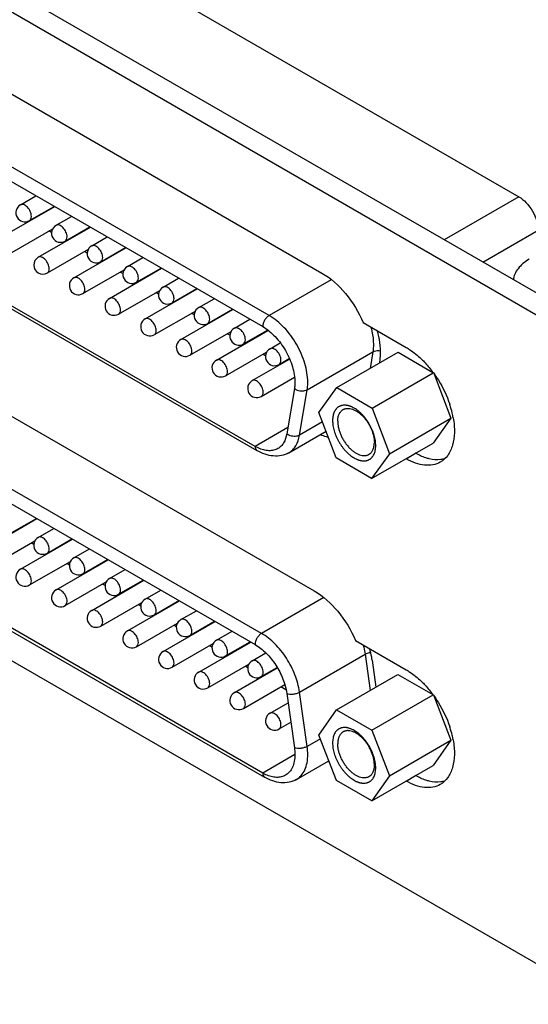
# Model space of a CAD drawing. Header units: inches. Extents: x 0 to 34, y 0 to 22.
# Tile 37 of 53: x 26.3 to 27.4, y 12.8 to 14.9. Entities that reach past the tile are written whole.
import ezdxf

# ---------------------------------------------------------------- set-up
doc = ezdxf.new("R2010")
doc.units = ezdxf.units.IN
doc.header["$LTSCALE"] = 1.87
doc.header["$MEASUREMENT"] = 0
doc.layers.get('0').update_dxf_attribs({"linetype": 'CONTINUOUS'})
doc.layers.add('02___PRT_ALL_AXES', color=7, linetype='CONTINUOUS')

msp = doc.modelspace()

# ---------------------------------------------------------------- linework, layer by layer
at = {"color": 3, "linetype": 'CONTINUOUS'}
msp.add_line((27.6168, 14.2442), (25.5063, 15.4628), dxfattribs=at)
at = {"color": 7, "linetype": 'CONTINUOUS'}
for p, q in [((27.5751, 14.2201), (25.4646, 15.4387)), ((25.9028, 15.4203), (27.3838, 14.5652)), ((26.844, 14.308), (25.4404, 15.1184)), ((25.4265, 15.0943), (26.8301, 14.2839)), ((26.8136, 14.0247), (25.443, 14.8161)), ((25.447, 14.8071), (26.8177, 14.0157)), ((26.3061, 14.5477), (26.3397, 14.5671)), ((27.3838, 14.5652), (27.2224, 14.4719)), ((26.2675, 14.4787), (26.3802, 14.5437)), ((26.3258, 14.5136), (26.379, 14.5443)), ((26.3832, 14.5032), (26.4168, 14.5225)), ((26.2872, 14.4446), (26.376, 14.4958)), ((26.3284, 14.5138), (26.3273, 14.5145)), ((26.3446, 14.4341), (26.4573, 14.4992)), ((26.4029, 14.4691), (26.4561, 14.4998)), ((26.3736, 14.4877), (26.3678, 14.4911)), ((26.4603, 14.4586), (26.4939, 14.478)), ((27.3059, 14.4237), (27.4256, 14.4928)), ((26.4055, 14.4693), (26.4044, 14.4699)), ((26.4217, 14.3896), (26.5344, 14.4546)), ((26.48, 14.4245), (26.5333, 14.4553)), ((26.3643, 14.4), (26.4531, 14.4513)), ((26.4507, 14.4432), (26.4449, 14.4465)), ((26.5374, 14.4141), (26.571, 14.4335)), ((26.8275, 13.6197), (25.4569, 14.4111)), ((26.4826, 14.4248), (26.4815, 14.4254)), ((26.5571, 14.38), (26.6104, 14.4108)), ((26.4414, 14.3555), (26.5302, 14.4068)), ((26.4989, 14.3451), (26.6115, 14.4101)), ((26.5278, 14.3987), (26.522, 14.402)), ((25.443, 14.387), (26.8136, 13.5956)), ((26.5597, 14.3802), (26.5586, 14.3809)), ((26.6145, 14.3696), (26.6481, 14.389)), ((26.9782, 14.3855), (26.844, 14.308)), ((26.5185, 14.311), (26.6073, 14.3622)), ((26.576, 14.3006), (26.6886, 14.3656)), ((26.6049, 14.3541), (26.5991, 14.3575)), ((26.6342, 14.3355), (26.6875, 14.3662)), ((26.6368, 14.3357), (26.6357, 14.3364)), ((26.6916, 14.3251), (26.7252, 14.3444)), ((26.5957, 14.2665), (26.6844, 14.3177)), ((26.6531, 14.256), (26.7657, 14.3211)), ((26.682, 14.3096), (26.6762, 14.313)), ((26.7113, 14.291), (26.7646, 14.3217)), ((26.714, 14.2912), (26.7128, 14.2918)), ((26.7688, 14.2805), (26.8023, 14.2999)), ((27.0472, 14.2926), (27.1402, 14.2389)), ((26.6728, 14.2219), (26.7615, 14.2732)), ((26.7302, 14.2115), (26.8415, 14.2758)), ((26.7591, 14.2651), (26.7533, 14.2685)), ((26.7884, 14.2464), (26.8405, 14.2765)), ((26.7911, 14.2467), (26.7899, 14.2473)), ((26.8459, 14.236), (26.8678, 14.2487)), ((26.7499, 14.1774), (26.8386, 14.2287)), ((26.8363, 14.2206), (26.8304, 14.2239)), ((26.9263, 14.1473), (27.0682, 14.2293)), ((26.9902, 14.1519), (27.1231, 14.2286)), ((27.0682, 14.2293), (27.0622, 14.1935)), ((27.1231, 14.2286), (27.1983, 14.1845)), ((26.8073, 14.167), (26.8881, 14.2136)), ((26.8656, 14.2019), (26.8876, 14.2147)), ((26.8682, 14.2021), (26.8671, 14.2028)), ((27.0665, 14.1071), (27.1989, 14.1836)), ((27.2005, 14.1811), (27.2371, 14.0855)), ((26.827, 14.1329), (26.8987, 14.1743)), ((26.8986, 14.15), (26.8821, 14.0515)), ((26.9098, 14.0489), (26.9263, 14.1473)), ((26.9515, 14.0982), (26.9902, 14.1519)), ((26.9902, 14.1519), (27.0665, 14.1071)), ((26.8301, 13.3174), (25.4265, 14.1278)), ((25.4305, 14.1188), (26.8342, 13.3084)), ((26.9892, 13.9998), (26.9515, 14.0982)), ((27.0665, 14.1071), (27.1042, 14.0087)), ((26.9594, 14.0775), (26.9098, 14.0489)), ((27.1042, 14.0087), (27.2371, 14.0855)), ((27.2371, 14.0855), (27.1984, 14.0318)), ((26.8845, 14.0656), (26.8136, 14.0247)), ((26.8866, 14.0108), (26.9671, 14.0573)), ((25.4646, 14.0352), (27.5751, 12.8167)), ((27.0655, 13.955), (27.1984, 14.0318)), ((26.8204, 14.0212), (26.8136, 14.0247)), ((27.1042, 14.0087), (27.0655, 13.955)), ((27.1402, 13.9978), (27.1608, 14.0097)), ((27.0655, 13.955), (26.9892, 13.9998)), ((26.229, 13.8031), (26.3416, 13.8682)), ((26.2872, 13.8381), (26.3405, 13.8688)), ((26.3446, 13.8276), (26.3782, 13.847)), ((26.2486, 13.769), (26.3373, 13.8202)), ((26.3061, 13.7586), (26.4187, 13.8236)), ((26.335, 13.8122), (26.3292, 13.8155)), ((26.3643, 13.7935), (26.4176, 13.8243)), ((26.367, 13.7937), (26.3658, 13.7944)), ((26.4217, 13.7831), (26.4553, 13.8025)), ((26.3258, 13.7245), (26.4145, 13.7757)), ((26.3832, 13.7141), (26.4958, 13.7791)), ((26.4121, 13.7677), (26.4063, 13.771)), ((26.4414, 13.749), (26.4947, 13.7798)), ((26.4441, 13.7492), (26.4429, 13.7499)), ((26.4989, 13.7386), (26.5324, 13.758)), ((26.4029, 13.68), (26.4916, 13.7312)), ((26.4603, 13.6695), (26.5729, 13.7346)), ((26.5185, 13.7045), (26.5718, 13.7352)), ((26.4892, 13.7231), (26.4834, 13.7265)), ((26.576, 13.6941), (26.6096, 13.7134)), ((26.48, 13.6355), (26.5687, 13.6867)), ((26.5212, 13.7047), (26.52, 13.7054)), ((26.5374, 13.625), (26.6501, 13.6901)), ((26.5957, 13.66), (26.6489, 13.6907)), ((26.9622, 13.6975), (26.8275, 13.6197)), ((26.5664, 13.6786), (26.5605, 13.682)), ((26.6531, 13.6495), (26.6867, 13.6689)), ((26.5983, 13.6602), (26.5972, 13.6608)), ((26.6145, 13.5805), (26.7272, 13.6455)), ((26.6728, 13.6154), (26.726, 13.6462)), ((26.5571, 13.5909), (26.6459, 13.6422)), ((26.6435, 13.6341), (26.6377, 13.6374)), ((26.7302, 13.605), (26.7638, 13.6244)), ((26.6754, 13.6157), (26.6743, 13.6163)), ((26.6916, 13.536), (26.8043, 13.601)), ((26.7499, 13.5709), (26.8031, 13.6017)), ((27.0307, 13.6043), (27.1402, 13.5411)), ((26.6342, 13.5464), (26.723, 13.5977)), ((26.7206, 13.5896), (26.7148, 13.5929)), ((26.7525, 13.5711), (26.7514, 13.5718)), ((26.8073, 13.5605), (26.8365, 13.5773)), ((26.9098, 13.4926), (27.0518, 13.5745)), ((27.0518, 13.5745), (27.0627, 13.4962)), ((26.7113, 13.5019), (26.8, 13.5531)), ((26.7688, 13.4915), (26.8616, 13.5451)), ((26.7977, 13.545), (26.7919, 13.5484)), ((26.827, 13.5264), (26.8611, 13.5461)), ((26.8296, 13.5266), (26.8285, 13.5273)), ((26.9896, 13.454), (27.1226, 13.5308)), ((27.1226, 13.5308), (27.198, 13.4873)), ((26.7884, 13.4574), (26.8778, 13.5089)), ((26.8804, 13.4973), (26.869, 13.5039)), ((26.8821, 13.4896), (26.8986, 13.3721)), ((26.9263, 13.375), (26.9098, 13.4926)), ((27.066, 13.41), (27.1985, 13.4865)), ((27.1998, 13.4844), (27.2371, 13.3884)), ((26.8459, 13.4469), (26.885, 13.4695)), ((26.9515, 13.3997), (26.9896, 13.454)), ((26.9896, 13.454), (27.066, 13.41)), ((26.8656, 13.4128), (26.8909, 13.4275)), ((27.066, 13.41), (27.1042, 13.3116)), ((26.9547, 13.3914), (26.9263, 13.375)), ((26.9897, 13.3013), (26.9515, 13.3997)), ((27.1042, 13.3116), (27.2371, 13.3884)), ((27.2371, 13.3884), (27.199, 13.334)), ((26.8997, 13.3576), (26.8301, 13.3174)), ((26.9031, 13.3035), (26.9731, 13.3439)), ((27.066, 13.2573), (27.199, 13.334)), ((26.8369, 13.3138), (26.8301, 13.3174)), ((27.1042, 13.3116), (27.066, 13.2573)), ((27.1402, 13.3), (27.1608, 13.3119)), ((27.066, 13.2573), (26.9897, 13.3013))]:
    msp.add_line(p, q, dxfattribs=at)
for centre, radius, start, end in [((26.3159, 14.5306), 0.0197, 120.0016, 300.0006), ((26.393, 14.4861), 0.0197, 120.0016, 300.0006), ((26.4701, 14.4416), 0.0197, 120.0016, 300.0006), ((26.3545, 14.4171), 0.0197, 120.0016, 180), ((26.3545, 14.4171), 0.0197, 180.001, 300.0006), ((26.5473, 14.3971), 0.0197, 120.0016, 300.0006), ((26.4316, 14.3726), 0.0197, 120.0016, 300.0006), ((26.6244, 14.3525), 0.0197, 120.0016, 300.0006), ((26.5087, 14.328), 0.0197, 120.0016, 300.0006), ((26.7015, 14.308), 0.0197, 120.0016, 300.0006), ((26.5858, 14.2835), 0.0197, 120.0016, 300.0006), ((26.7786, 14.2635), 0.0197, 120.0016, 300.0006), ((26.6629, 14.239), 0.0197, 120.0016, 300.0006), ((26.8557, 14.219), 0.0197, 120.0016, 300.0006), ((26.74, 14.1945), 0.0197, 120.0016, 300.0006), ((27.0016, 14.0393), 0.2448, 36.1752, 37.1526), ((26.8172, 14.1499), 0.0197, 120.0016, 300.0006), ((27.0208, 14.0446), 0.2252, 17.8478, 18.4536), ((27.0311, 14.0477), 0.2145, 13.36, 17.8807), ((27.0494, 14.0521), 0.1956, 10.0033, 13.3492), ((26.3545, 13.8106), 0.0197, 120.0016, 300.0006), ((26.4316, 13.7661), 0.0197, 120.0016, 300.0006), ((26.3159, 13.7416), 0.0197, 120.0016, 300.0006), ((26.5087, 13.7215), 0.0197, 120.0016, 300.0006), ((26.393, 13.697), 0.0197, 120.0016, 300.0006), ((26.5858, 13.677), 0.0197, 120.0016, 300.0006), ((26.4701, 13.6525), 0.0197, 120.0016, 300.0006), ((26.6629, 13.6325), 0.0197, 120.0016, 300.0006), ((26.5473, 13.608), 0.0197, 120.0016, 300.0006), ((26.74, 13.588), 0.0197, 120.0016, 300.0006), ((26.6244, 13.5635), 0.0197, 120.0016, 300.0006), ((26.8172, 13.5434), 0.0197, 120.0016, 300.0006), ((26.7015, 13.5189), 0.0197, 120.0016, 300.0006), ((26.7786, 13.4744), 0.0197, 120.0016, 300.0006), ((27.0019, 13.3417), 0.2444, 36.3684, 37.153), ((26.8557, 13.4299), 0.0197, 120.0016, 300.0006), ((27.0208, 13.3468), 0.2252, 17.8478, 18.4536), ((27.0311, 13.3499), 0.2145, 13.36, 17.8807), ((27.0489, 13.3542), 0.1961, 10.2073, 13.3462), ((27.0165, 13.447), 0.1138, 246.9779, 247.9495)]:
    msp.add_arc(centre, radius, start, end, dxfattribs=at)
for points, knots in [([(27.3838, 14.5652), (27.3897, 14.5617), (27.401, 14.5523), (27.4141, 14.5344), (27.423, 14.5141), (27.4256, 14.4997), (27.4256, 14.4928)], [0, 0, 0, 0, 0.237244, 0.500006, 0.762764, 1, 1, 1, 1]), ([(26.3298, 14.5226), (26.3298, 14.5261), (26.3279, 14.5334), (26.3229, 14.5411), (26.3176, 14.5459), (26.3135, 14.5481), (26.3095, 14.5489), (26.3071, 14.5482), (26.3061, 14.5477)], [0, 0, 0, 0, 0.269884, 0.561311, 0.695453, 0.813138, 0.912854, 1, 1, 1, 1]), ([(26.3258, 14.5136), (26.3271, 14.5144), (26.3294, 14.5172), (26.3298, 14.5207), (26.3298, 14.5226)], [0, 0, 0, 0, 0.449173, 1, 1, 1, 1]), ([(26.407, 14.4781), (26.407, 14.4816), (26.405, 14.4889), (26.4, 14.4966), (26.3947, 14.5013), (26.3906, 14.5036), (26.3866, 14.5044), (26.3842, 14.5037), (26.3832, 14.5032)], [0, 0, 0, 0, 0.269884, 0.561311, 0.695453, 0.813138, 0.912854, 1, 1, 1, 1]), ([(26.4029, 14.4691), (26.4042, 14.4698), (26.4065, 14.4727), (26.407, 14.4762), (26.407, 14.4781)], [0, 0, 0, 0, 0.449173, 1, 1, 1, 1]), ([(26.4841, 14.4335), (26.4841, 14.4371), (26.4821, 14.4444), (26.4771, 14.4521), (26.4718, 14.4568), (26.4677, 14.459), (26.4638, 14.4598), (26.4613, 14.4592), (26.4603, 14.4586)], [0, 0, 0, 0, 0.269884, 0.561311, 0.695453, 0.813138, 0.912854, 1, 1, 1, 1]), ([(26.3684, 14.409), (26.3684, 14.4126), (26.3665, 14.4199), (26.3615, 14.4276), (26.3561, 14.4323), (26.3521, 14.4345), (26.3481, 14.4353), (26.3456, 14.4347), (26.3446, 14.4341)], [0, 0, 0, 0, 0.269884, 0.561311, 0.695453, 0.813138, 0.912854, 1, 1, 1, 1]), ([(26.48, 14.4245), (26.4813, 14.4253), (26.4836, 14.4282), (26.4841, 14.4317), (26.4841, 14.4335)], [0, 0, 0, 0, 0.449173, 1, 1, 1, 1]), ([(26.5612, 14.389), (26.5612, 14.3925), (26.5592, 14.3998), (26.5542, 14.4076), (26.5489, 14.4123), (26.5448, 14.4145), (26.5409, 14.4153), (26.5384, 14.4147), (26.5374, 14.4141)], [0, 0, 0, 0, 0.269884, 0.561311, 0.695453, 0.813138, 0.912854, 1, 1, 1, 1]), ([(26.3643, 14.4), (26.3656, 14.4008), (26.3679, 14.4037), (26.3684, 14.4072), (26.3684, 14.409)], [0, 0, 0, 0, 0.449173, 1, 1, 1, 1]), ([(26.4455, 14.3645), (26.4455, 14.368), (26.4436, 14.3753), (26.4386, 14.3831), (26.4332, 14.3878), (26.4292, 14.39), (26.4252, 14.3908), (26.4227, 14.3902), (26.4217, 14.3896)], [0, 0, 0, 0, 0.269884, 0.561311, 0.695453, 0.813138, 0.912854, 1, 1, 1, 1]), ([(26.9582, 14.3999), (26.9776, 14.3887), (27.013, 14.3561), (27.0376, 14.3153), (27.0472, 14.2926)], [0, 0, 0, 0, 0.476246, 1, 1, 1, 1]), ([(26.5571, 14.38), (26.5584, 14.3808), (26.5607, 14.3837), (26.5612, 14.3871), (26.5612, 14.389)], [0, 0, 0, 0, 0.449173, 1, 1, 1, 1]), ([(26.6383, 14.3445), (26.6383, 14.348), (26.6364, 14.3553), (26.6314, 14.363), (26.626, 14.3678), (26.622, 14.37), (26.618, 14.3708), (26.6155, 14.3702), (26.6145, 14.3696)], [0, 0, 0, 0, 0.269884, 0.561311, 0.695453, 0.813138, 0.912854, 1, 1, 1, 1]), ([(26.4414, 14.3555), (26.4428, 14.3563), (26.4451, 14.3591), (26.4455, 14.3626), (26.4455, 14.3645)], [0, 0, 0, 0, 0.449173, 1, 1, 1, 1]), ([(26.5226, 14.32), (26.5226, 14.3235), (26.5207, 14.3308), (26.5157, 14.3385), (26.5104, 14.3433), (26.5063, 14.3455), (26.5023, 14.3463), (26.4998, 14.3456), (26.4989, 14.3451)], [0, 0, 0, 0, 0.269884, 0.561311, 0.695453, 0.813138, 0.912854, 1, 1, 1, 1]), ([(26.6342, 14.3355), (26.6355, 14.3363), (26.6378, 14.3391), (26.6383, 14.3426), (26.6383, 14.3445)], [0, 0, 0, 0, 0.449173, 1, 1, 1, 1]), ([(26.7154, 14.3), (26.7154, 14.3035), (26.7135, 14.3108), (26.7085, 14.3185), (26.7031, 14.3232), (26.6991, 14.3255), (26.6951, 14.3263), (26.6926, 14.3256), (26.6916, 14.3251)], [0, 0, 0, 0, 0.269884, 0.561311, 0.695453, 0.813138, 0.912854, 1, 1, 1, 1]), ([(26.5185, 14.311), (26.5199, 14.3118), (26.5222, 14.3146), (26.5226, 14.3181), (26.5226, 14.32)], [0, 0, 0, 0, 0.449173, 1, 1, 1, 1]), ([(26.844, 14.308), (26.842, 14.3069), (26.8383, 14.3037), (26.8339, 14.2977), (26.831, 14.291), (26.8301, 14.2862), (26.8301, 14.2839)], [0, 0, 0, 0, 0.237251, 0.500006, 0.762758, 1, 1, 1, 1]), ([(26.9275, 14.1633), (26.9275, 14.177), (26.9224, 14.2059), (26.9045, 14.2465), (26.8783, 14.2823), (26.8559, 14.3012), (26.844, 14.308)], [0, 0, 0, 0, 0.23722, 0.499994, 0.762771, 1, 1, 1, 1]), ([(26.5997, 14.2755), (26.5997, 14.279), (26.5978, 14.2863), (26.5928, 14.294), (26.5875, 14.2987), (26.5834, 14.301), (26.5794, 14.3018), (26.577, 14.3011), (26.576, 14.3006)], [0, 0, 0, 0, 0.269884, 0.561311, 0.695453, 0.813138, 0.912854, 1, 1, 1, 1]), ([(26.7113, 14.291), (26.7127, 14.2917), (26.7149, 14.2946), (26.7154, 14.2981), (26.7154, 14.3)], [0, 0, 0, 0, 0.449173, 1, 1, 1, 1]), ([(26.8301, 14.2839), (26.84, 14.2782), (26.8587, 14.2625), (26.8805, 14.2326), (26.8954, 14.1988), (26.8997, 14.1748), (26.8997, 14.1633)], [0, 0, 0, 0, 0.237229, 0.500006, 0.76278, 1, 1, 1, 1]), ([(27.064, 14.2831), (27.0649, 14.2799), (27.0679, 14.2675), (27.0695, 14.2547), (27.0695, 14.2453)], [0, 0, 0, 0, 0.263354, 1, 1, 1, 1]), ([(26.5957, 14.2665), (26.597, 14.2672), (26.5993, 14.2701), (26.5997, 14.2736), (26.5997, 14.2755)], [0, 0, 0, 0, 0.449173, 1, 1, 1, 1]), ([(26.7925, 14.2555), (26.7925, 14.259), (26.7906, 14.2663), (26.7856, 14.274), (26.7802, 14.2787), (26.7762, 14.2809), (26.7722, 14.2817), (26.7697, 14.2811), (26.7688, 14.2805)], [0, 0, 0, 0, 0.269884, 0.561311, 0.695453, 0.813138, 0.912854, 1, 1, 1, 1]), ([(27.0832, 14.2078), (27.084, 14.2128), (27.0861, 14.2353), (27.0826, 14.2581), (27.078, 14.275)], [0, 0, 0, 0, 0.227473, 1, 1, 1, 1]), ([(26.6768, 14.2309), (26.6768, 14.2345), (26.6749, 14.2418), (26.6699, 14.2495), (26.6646, 14.2542), (26.6605, 14.2564), (26.6565, 14.2572), (26.6541, 14.2566), (26.6531, 14.256)], [0, 0, 0, 0, 0.269884, 0.561311, 0.695453, 0.813138, 0.912854, 1, 1, 1, 1]), ([(26.7884, 14.2464), (26.7898, 14.2472), (26.7921, 14.2501), (26.7925, 14.2536), (26.7925, 14.2555)], [0, 0, 0, 0, 0.449173, 1, 1, 1, 1]), ([(27.0695, 14.2453), (27.0695, 14.2439), (27.0694, 14.2386), (27.0689, 14.2332), (27.0682, 14.2293)], [0, 0, 0, 0, 0.258889, 1, 1, 1, 1]), ([(26.6728, 14.2219), (26.6741, 14.2227), (26.6764, 14.2256), (26.6768, 14.2291), (26.6768, 14.2309)], [0, 0, 0, 0, 0.449173, 1, 1, 1, 1]), ([(26.8696, 14.2109), (26.8696, 14.2144), (26.8677, 14.2217), (26.8627, 14.2295), (26.8574, 14.2342), (26.8533, 14.2364), (26.8493, 14.2372), (26.8469, 14.2366), (26.8459, 14.236)], [0, 0, 0, 0, 0.269884, 0.561311, 0.695453, 0.813138, 0.912854, 1, 1, 1, 1]), ([(27.0682, 14.2293), (27.0693, 14.2299), (27.0744, 14.2321), (27.0801, 14.2323), (27.0842, 14.2316)], [0, 0, 0, 0, 0.229481, 1, 1, 1, 1]), ([(27.1402, 14.2389), (27.143, 14.2373), (27.1546, 14.23), (27.1652, 14.2213), (27.1727, 14.2141)], [0, 0, 0, 0, 0.237258, 1, 1, 1, 1]), ([(26.754, 14.1864), (26.754, 14.1899), (26.752, 14.1972), (26.747, 14.205), (26.7417, 14.2097), (26.7376, 14.2119), (26.7337, 14.2127), (26.7312, 14.2121), (26.7302, 14.2115)], [0, 0, 0, 0, 0.269884, 0.561311, 0.695453, 0.813138, 0.912854, 1, 1, 1, 1]), ([(26.8656, 14.2019), (26.8669, 14.2027), (26.8692, 14.2056), (26.8696, 14.209), (26.8696, 14.2109)], [0, 0, 0, 0, 0.449173, 1, 1, 1, 1]), ([(27.1727, 14.2141), (27.1749, 14.2121), (27.1834, 14.2036), (27.1912, 14.1944), (27.1967, 14.1872)], [0, 0, 0, 0, 0.24446, 1, 1, 1, 1]), ([(26.7499, 14.1774), (26.7512, 14.1782), (26.7535, 14.1811), (26.754, 14.1845), (26.754, 14.1864)], [0, 0, 0, 0, 0.449173, 1, 1, 1, 1]), ([(27.1992, 14.1838), (27.203, 14.1786), (27.2172, 14.1574), (27.2284, 14.134), (27.2344, 14.1159)], [0, 0, 0, 0, 0.251463, 1, 1, 1, 1]), ([(26.8311, 14.1419), (26.8311, 14.1454), (26.8291, 14.1527), (26.8241, 14.1604), (26.8188, 14.1652), (26.8147, 14.1674), (26.8108, 14.1682), (26.8083, 14.1675), (26.8073, 14.167)], [0, 0, 0, 0, 0.269884, 0.561311, 0.695453, 0.813138, 0.912854, 1, 1, 1, 1]), ([(26.8997, 14.1633), (26.8997, 14.1622), (26.8996, 14.1577), (26.8992, 14.1533), (26.8986, 14.15)], [0, 0, 0, 0, 0.258889, 1, 1, 1, 1]), ([(26.9263, 14.1473), (26.9265, 14.1486), (26.9272, 14.1539), (26.9275, 14.1593), (26.9275, 14.1633)], [0, 0, 0, 0, 0.241271, 1, 1, 1, 1]), ([(26.827, 14.1329), (26.8283, 14.1337), (26.8306, 14.1365), (26.8311, 14.14), (26.8311, 14.1419)], [0, 0, 0, 0, 0.449173, 1, 1, 1, 1]), ([(26.8986, 14.15), (26.9005, 14.1485), (26.9061, 14.1456), (26.9159, 14.1439), (26.9233, 14.1456), (26.9263, 14.1473)], [0, 0, 0, 0, 0.248262, 0.642001, 1, 1, 1, 1]), ([(27.0745, 14.0261), (27.0745, 14.0279), (27.0744, 14.0316), (27.0737, 14.0372), (27.0726, 14.0429), (27.0711, 14.0488), (27.0692, 14.0547), (27.0669, 14.0606), (27.0642, 14.0664), (27.0611, 14.0721), (27.0578, 14.0776), (27.0541, 14.0829), (27.0502, 14.0879), (27.0461, 14.0926), (27.0418, 14.0969), (27.0374, 14.1008), (27.0329, 14.1042), (27.0283, 14.1072), (27.0244, 14.1092), (27.0214, 14.1106), (27.0191, 14.1115), (27.0169, 14.1122), (27.0147, 14.1128), (27.0125, 14.1132), (27.0096, 14.1136), (27.0062, 14.1138), (27.0029, 14.1135), (27.0003, 14.1129), (26.9985, 14.1123), (26.9967, 14.1116), (26.9951, 14.1108), (26.9935, 14.1098), (26.992, 14.1087), (26.9905, 14.1074), (26.9892, 14.106), (26.988, 14.1045), (26.9864, 14.1023), (26.9847, 14.0992), (26.9832, 14.0952), (26.982, 14.0907), (26.9813, 14.0859), (26.9812, 14.0825), (26.9812, 14.0808)], [0, 0, 0, 0, 0.032419, 0.066325, 0.10155, 0.137935, 0.175286, 0.213381, 0.251988, 0.290864, 0.329758, 0.368423, 0.406613, 0.444093, 0.480642, 0.51606, 0.55017, 0.582832, 0.613942, 0.628899, 0.643454, 0.657607, 0.671365, 0.68474, 0.697748, 0.722734, 0.746568, 0.758158, 0.769583, 0.780895, 0.792144, 0.803384, 0.81467, 0.826055, 0.837589, 0.849319, 0.861289, 0.886081, 0.912223, 0.93988, 0.969145, 1, 1, 1, 1]), ([(26.9923, 14.079), (26.9923, 14.0805), (26.9925, 14.0833), (26.993, 14.0873), (26.994, 14.0911), (26.9953, 14.0945), (26.997, 14.0976), (26.9989, 14.1003), (27.0009, 14.1022), (27.0026, 14.1035), (27.0035, 14.104), (27.0039, 14.1043)], [0, 0, 0, 0, 0.148288, 0.28905, 0.42215, 0.548005, 0.667397, 0.781455, 0.891681, 0.945968, 1, 1, 1, 1]), ([(27.0039, 14.1043), (27.0046, 14.1047), (27.006, 14.1054), (27.0083, 14.1062), (27.0108, 14.1067), (27.0133, 14.107), (27.016, 14.1069), (27.0197, 14.1065), (27.0234, 14.1055), (27.0272, 14.104), (27.0301, 14.1026), (27.033, 14.1009), (27.036, 14.099), (27.0389, 14.0969), (27.0427, 14.0937), (27.0474, 14.0892), (27.0526, 14.0831), (27.0573, 14.0765), (27.0615, 14.0694), (27.0651, 14.062), (27.0679, 14.0545), (27.07, 14.047), (27.071, 14.0408), (27.0715, 14.0361), (27.0715, 14.0337), (27.0715, 14.0326)], [0, 0, 0, 0, 0.021331, 0.042891, 0.064899, 0.08755, 0.111011, 0.135414, 0.18736, 0.215054, 0.243898, 0.273876, 0.304949, 0.337061, 0.370138, 0.438807, 0.51015, 0.583208, 0.656941, 0.73028, 0.802177, 0.871636, 0.937811, 0.969453, 1, 1, 1, 1]), ([(26.9812, 14.0808), (26.9812, 14.079), (26.9813, 14.0753), (26.9819, 14.0697), (26.983, 14.064), (26.9845, 14.0581), (26.9865, 14.0522), (26.9888, 14.0463), (26.9915, 14.0405), (26.9945, 14.0348), (26.9979, 14.0293), (27.0015, 14.024), (27.0055, 14.019), (27.0096, 14.0143), (27.0139, 14.01), (27.0183, 14.0061), (27.0228, 14.0027), (27.0274, 13.9998), (27.0312, 13.9977), (27.0343, 13.9963), (27.0366, 13.9955), (27.0388, 13.9947), (27.041, 13.9941), (27.0432, 13.9937), (27.046, 13.9933), (27.0495, 13.9931), (27.0528, 13.9934), (27.0554, 13.994), (27.0572, 13.9946), (27.0589, 13.9953), (27.0606, 13.9961), (27.0622, 13.9971), (27.0637, 13.9982), (27.0651, 13.9995), (27.0665, 14.0009), (27.0677, 14.0024), (27.0693, 14.0046), (27.0709, 14.0077), (27.0725, 14.0117), (27.0736, 14.0162), (27.0743, 14.0211), (27.0745, 14.0244), (27.0745, 14.0261)], [0, 0, 0, 0, 0.032419, 0.066325, 0.10155, 0.137935, 0.175286, 0.213381, 0.251988, 0.290864, 0.329758, 0.368423, 0.406613, 0.444093, 0.480642, 0.51606, 0.55017, 0.582832, 0.613942, 0.628899, 0.643454, 0.657607, 0.671365, 0.68474, 0.697748, 0.722734, 0.746568, 0.758158, 0.769583, 0.780895, 0.792144, 0.803384, 0.81467, 0.826055, 0.837589, 0.849319, 0.861289, 0.886081, 0.912223, 0.93988, 0.969145, 1, 1, 1, 1]), ([(26.9923, 14.079), (26.9923, 14.0779), (26.9924, 14.0756), (26.9928, 14.0708), (26.9939, 14.0646), (26.9959, 14.0571), (26.9988, 14.0496), (27.0023, 14.0422), (27.0065, 14.0351), (27.0113, 14.0285), (27.0165, 14.0225), (27.0211, 14.0179), (27.025, 14.0148), (27.0279, 14.0126), (27.0308, 14.0107), (27.0337, 14.0091), (27.0366, 14.0077), (27.0404, 14.0062), (27.0442, 14.0051), (27.0479, 14.0047), (27.0505, 14.0047), (27.0531, 14.0049), (27.0555, 14.0054), (27.0578, 14.0062), (27.0592, 14.0069), (27.0599, 14.0073)], [0, 0, 0, 0, 0.030547, 0.062189, 0.128364, 0.197823, 0.26972, 0.343059, 0.416792, 0.48985, 0.561193, 0.629862, 0.662939, 0.695051, 0.726124, 0.756102, 0.784946, 0.81264, 0.864586, 0.888989, 0.91245, 0.935101, 0.957109, 0.978669, 1, 1, 1, 1]), ([(27.2421, 14.0861), (27.2439, 14.0757), (27.2457, 14.0558), (27.2421, 14.0278), (27.2319, 14.0049), (27.2203, 13.9941), (27.214, 13.9905)], [0, 0, 0, 0, 0.300565, 0.564792, 0.793785, 1, 1, 1, 1]), ([(26.8821, 14.0515), (26.881, 14.0448), (26.8779, 14.0351), (26.8701, 14.025), (26.8653, 14.0213), (26.8628, 14.0198)], [0, 0, 0, 0, 0.533617, 0.771845, 1, 1, 1, 1]), ([(26.9098, 14.0489), (26.9078, 14.0477), (26.902, 14.0458), (26.8921, 14.0462), (26.885, 14.0493), (26.8821, 14.0515)], [0, 0, 0, 0, 0.232873, 0.622118, 1, 1, 1, 1]), ([(26.8866, 14.0108), (26.8896, 14.0125), (26.8953, 14.017), (26.9047, 14.0292), (26.9084, 14.0408), (26.9098, 14.0489)], [0, 0, 0, 0, 0.228155, 0.466383, 1, 1, 1, 1]), ([(26.9721, 14.0441), (26.9707, 14.0444), (26.9649, 14.0459), (26.9593, 14.048), (26.9551, 14.0497)], [0, 0, 0, 0, 0.24129, 1, 1, 1, 1]), ([(27.0599, 14.0073), (27.0604, 14.0076), (27.0613, 14.0081), (27.063, 14.0094), (27.0649, 14.0113), (27.0669, 14.014), (27.0685, 14.0171), (27.0698, 14.0205), (27.0708, 14.0243), (27.0714, 14.0284), (27.0715, 14.0312), (27.0715, 14.0326)], [0, 0, 0, 0, 0.054032, 0.108319, 0.218545, 0.332603, 0.451995, 0.57785, 0.71095, 0.851712, 1, 1, 1, 1]), ([(26.8136, 14.0247), (26.8136, 14.0228), (26.8141, 14.0193), (26.8164, 14.0164), (26.8177, 14.0157)], [0, 0, 0, 0, 0.550825, 1, 1, 1, 1]), ([(26.8866, 14.0108), (26.8816, 14.0079), (26.8705, 14.0038), (26.8527, 14.003), (26.8346, 14.0071), (26.8232, 14.0125), (26.8177, 14.0157)], [0, 0, 0, 0, 0.238663, 0.481282, 0.733248, 1, 1, 1, 1]), ([(26.8628, 14.0198), (26.86, 14.0182), (26.8536, 14.0157), (26.843, 14.0148), (26.8317, 14.0166), (26.8242, 14.0194), (26.8204, 14.0212)], [0, 0, 0, 0, 0.223227, 0.458772, 0.715958, 1, 1, 1, 1]), ([(27.1902, 13.9976), (27.1877, 13.9982), (27.1775, 14.0011), (27.1678, 14.0056), (27.1608, 14.0097)], [0, 0, 0, 0, 0.235792, 1, 1, 1, 1]), ([(27.214, 13.9905), (27.2091, 13.9877), (27.198, 13.9836), (27.1794, 13.9831), (27.1596, 13.9879), (27.1467, 13.9941), (27.1402, 13.9978)], [0, 0, 0, 0, 0.217767, 0.450903, 0.710371, 1, 1, 1, 1]), ([(27.2229, 13.9975), (27.2204, 13.9968), (27.2096, 13.9946), (27.1983, 13.9956), (27.1902, 13.9976)], [0, 0, 0, 0, 0.235712, 1, 1, 1, 1]), ([(26.3684, 13.8025), (26.3684, 13.8061), (26.3665, 13.8133), (26.3615, 13.8211), (26.3561, 13.8258), (26.3521, 13.828), (26.3481, 13.8288), (26.3456, 13.8282), (26.3446, 13.8276)], [0, 0, 0, 0, 0.269884, 0.561311, 0.695453, 0.813138, 0.912854, 1, 1, 1, 1]), ([(26.3643, 13.7935), (26.3656, 13.7943), (26.3679, 13.7972), (26.3684, 13.8007), (26.3684, 13.8025)], [0, 0, 0, 0, 0.449173, 1, 1, 1, 1]), ([(26.4455, 13.758), (26.4455, 13.7615), (26.4436, 13.7688), (26.4386, 13.7766), (26.4332, 13.7813), (26.4292, 13.7835), (26.4252, 13.7843), (26.4227, 13.7837), (26.4217, 13.7831)], [0, 0, 0, 0, 0.269884, 0.561311, 0.695453, 0.813138, 0.912854, 1, 1, 1, 1]), ([(26.3298, 13.7335), (26.3298, 13.737), (26.3279, 13.7443), (26.3229, 13.7521), (26.3176, 13.7568), (26.3135, 13.759), (26.3095, 13.7598), (26.3071, 13.7592), (26.3061, 13.7586)], [0, 0, 0, 0, 0.269884, 0.561311, 0.695453, 0.813138, 0.912854, 1, 1, 1, 1]), ([(26.4414, 13.749), (26.4428, 13.7498), (26.4451, 13.7526), (26.4455, 13.7561), (26.4455, 13.758)], [0, 0, 0, 0, 0.449173, 1, 1, 1, 1]), ([(26.3258, 13.7245), (26.3271, 13.7253), (26.3294, 13.7281), (26.3298, 13.7316), (26.3298, 13.7335)], [0, 0, 0, 0, 0.449173, 1, 1, 1, 1]), ([(26.5226, 13.7135), (26.5226, 13.717), (26.5207, 13.7243), (26.5157, 13.732), (26.5104, 13.7368), (26.5063, 13.739), (26.5023, 13.7398), (26.4998, 13.7391), (26.4989, 13.7386)], [0, 0, 0, 0, 0.269884, 0.561311, 0.695453, 0.813138, 0.912854, 1, 1, 1, 1]), ([(26.407, 13.689), (26.407, 13.6925), (26.405, 13.6998), (26.4, 13.7075), (26.3947, 13.7123), (26.3906, 13.7145), (26.3866, 13.7153), (26.3842, 13.7146), (26.3832, 13.7141)], [0, 0, 0, 0, 0.269884, 0.561311, 0.695453, 0.813138, 0.912854, 1, 1, 1, 1]), ([(26.5185, 13.7045), (26.5199, 13.7052), (26.5222, 13.7081), (26.5226, 13.7116), (26.5226, 13.7135)], [0, 0, 0, 0, 0.449173, 1, 1, 1, 1]), ([(26.9417, 13.7117), (26.9611, 13.7005), (26.9965, 13.6678), (27.0211, 13.627), (27.0307, 13.6043)], [0, 0, 0, 0, 0.476244, 1, 1, 1, 1]), ([(26.4029, 13.68), (26.4042, 13.6807), (26.4065, 13.6836), (26.407, 13.6871), (26.407, 13.689)], [0, 0, 0, 0, 0.449173, 1, 1, 1, 1]), ([(26.5997, 13.669), (26.5997, 13.6725), (26.5978, 13.6798), (26.5928, 13.6875), (26.5875, 13.6922), (26.5834, 13.6945), (26.5794, 13.6953), (26.577, 13.6946), (26.576, 13.6941)], [0, 0, 0, 0, 0.269884, 0.561311, 0.695453, 0.813138, 0.912854, 1, 1, 1, 1]), ([(26.4841, 13.6445), (26.4841, 13.648), (26.4821, 13.6553), (26.4771, 13.663), (26.4718, 13.6677), (26.4677, 13.67), (26.4638, 13.6708), (26.4613, 13.6701), (26.4603, 13.6695)], [0, 0, 0, 0, 0.269884, 0.561311, 0.695453, 0.813138, 0.912854, 1, 1, 1, 1]), ([(26.5957, 13.66), (26.597, 13.6607), (26.5993, 13.6636), (26.5997, 13.6671), (26.5997, 13.669)], [0, 0, 0, 0, 0.449173, 1, 1, 1, 1]), ([(26.48, 13.6355), (26.4813, 13.6362), (26.4836, 13.6391), (26.4841, 13.6426), (26.4841, 13.6445)], [0, 0, 0, 0, 0.449173, 1, 1, 1, 1]), ([(26.6768, 13.6244), (26.6768, 13.628), (26.6749, 13.6353), (26.6699, 13.643), (26.6646, 13.6477), (26.6605, 13.6499), (26.6565, 13.6507), (26.6541, 13.6501), (26.6531, 13.6495)], [0, 0, 0, 0, 0.269884, 0.561311, 0.695453, 0.813138, 0.912854, 1, 1, 1, 1]), ([(26.5612, 13.5999), (26.5612, 13.6035), (26.5592, 13.6107), (26.5542, 13.6185), (26.5489, 13.6232), (26.5448, 13.6254), (26.5409, 13.6262), (26.5384, 13.6256), (26.5374, 13.625)], [0, 0, 0, 0, 0.269884, 0.561311, 0.695453, 0.813138, 0.912854, 1, 1, 1, 1]), ([(26.6728, 13.6154), (26.6741, 13.6162), (26.6764, 13.6191), (26.6768, 13.6226), (26.6768, 13.6244)], [0, 0, 0, 0, 0.449173, 1, 1, 1, 1]), ([(26.754, 13.5799), (26.754, 13.5834), (26.752, 13.5907), (26.747, 13.5985), (26.7417, 13.6032), (26.7376, 13.6054), (26.7337, 13.6062), (26.7312, 13.6056), (26.7302, 13.605)], [0, 0, 0, 0, 0.269884, 0.561311, 0.695453, 0.813138, 0.912854, 1, 1, 1, 1]), ([(26.8275, 13.6197), (26.8256, 13.6186), (26.8218, 13.6154), (26.8174, 13.6095), (26.8145, 13.6027), (26.8136, 13.5979), (26.8136, 13.5956)], [0, 0, 0, 0, 0.237251, 0.500006, 0.762758, 1, 1, 1, 1]), ([(26.9098, 13.4926), (26.908, 13.5053), (26.9008, 13.531), (26.8825, 13.5667), (26.858, 13.5975), (26.838, 13.6137), (26.8275, 13.6197)], [0, 0, 0, 0, 0.2472, 0.50988, 0.767284, 1, 1, 1, 1]), ([(26.5571, 13.5909), (26.5584, 13.5917), (26.5607, 13.5946), (26.5612, 13.5981), (26.5612, 13.5999)], [0, 0, 0, 0, 0.449173, 1, 1, 1, 1]), ([(26.6383, 13.5554), (26.6383, 13.5589), (26.6364, 13.5662), (26.6314, 13.574), (26.626, 13.5787), (26.622, 13.5809), (26.618, 13.5817), (26.6155, 13.5811), (26.6145, 13.5805)], [0, 0, 0, 0, 0.269884, 0.561311, 0.695453, 0.813138, 0.912854, 1, 1, 1, 1]), ([(26.7499, 13.5709), (26.7512, 13.5717), (26.7535, 13.5745), (26.754, 13.578), (26.754, 13.5799)], [0, 0, 0, 0, 0.449173, 1, 1, 1, 1]), ([(26.8136, 13.5956), (26.8223, 13.5906), (26.839, 13.5771), (26.8594, 13.5514), (26.8747, 13.5217), (26.8807, 13.5002), (26.8821, 13.4896)], [0, 0, 0, 0, 0.232716, 0.49012, 0.7528, 1, 1, 1, 1]), ([(27.0475, 13.5948), (27.048, 13.5931), (27.0497, 13.5864), (27.051, 13.5796), (27.0518, 13.5745)], [0, 0, 0, 0, 0.256257, 1, 1, 1, 1]), ([(27.0667, 13.562), (27.0664, 13.564), (27.0651, 13.5723), (27.0632, 13.5805), (27.0616, 13.5866)], [0, 0, 0, 0, 0.243938, 1, 1, 1, 1]), ([(26.8311, 13.5354), (26.8311, 13.5389), (26.8291, 13.5462), (26.8241, 13.5539), (26.8188, 13.5587), (26.8147, 13.5609), (26.8108, 13.5617), (26.8083, 13.561), (26.8073, 13.5605)], [0, 0, 0, 0, 0.269884, 0.561311, 0.695453, 0.813138, 0.912854, 1, 1, 1, 1]), ([(27.0518, 13.5745), (27.0526, 13.575), (27.0563, 13.5769), (27.0604, 13.578), (27.0635, 13.5784)], [0, 0, 0, 0, 0.228919, 1, 1, 1, 1]), ([(26.6342, 13.5464), (26.6355, 13.5472), (26.6378, 13.55), (26.6383, 13.5535), (26.6383, 13.5554)], [0, 0, 0, 0, 0.449173, 1, 1, 1, 1]), ([(26.7154, 13.5109), (26.7154, 13.5144), (26.7135, 13.5217), (26.7085, 13.5294), (26.7031, 13.5342), (26.6991, 13.5364), (26.6951, 13.5372), (26.6926, 13.5365), (26.6916, 13.536)], [0, 0, 0, 0, 0.269884, 0.561311, 0.695453, 0.813138, 0.912854, 1, 1, 1, 1]), ([(27.1402, 13.5411), (27.143, 13.5395), (27.1546, 13.5322), (27.1652, 13.5235), (27.1727, 13.5163)], [0, 0, 0, 0, 0.237258, 1, 1, 1, 1]), ([(26.827, 13.5264), (26.8283, 13.5272), (26.8306, 13.53), (26.8311, 13.5335), (26.8311, 13.5354)], [0, 0, 0, 0, 0.449173, 1, 1, 1, 1]), ([(27.1727, 13.5163), (27.1749, 13.5143), (27.1834, 13.5058), (27.1912, 13.4966), (27.1967, 13.4894)], [0, 0, 0, 0, 0.24446, 1, 1, 1, 1]), ([(26.7113, 13.5019), (26.7127, 13.5026), (26.7149, 13.5055), (26.7154, 13.509), (26.7154, 13.5109)], [0, 0, 0, 0, 0.449173, 1, 1, 1, 1]), ([(26.7925, 13.4664), (26.7925, 13.4699), (26.7906, 13.4772), (26.7856, 13.4849), (26.7802, 13.4896), (26.7762, 13.4919), (26.7722, 13.4927), (26.7697, 13.492), (26.7688, 13.4915)], [0, 0, 0, 0, 0.269884, 0.561311, 0.695453, 0.813138, 0.912854, 1, 1, 1, 1]), ([(26.8821, 13.4896), (26.8842, 13.4889), (26.8888, 13.488), (26.896, 13.4882), (26.9032, 13.4896), (26.9078, 13.4914), (26.9098, 13.4926)], [0, 0, 0, 0, 0.226581, 0.488837, 0.757077, 1, 1, 1, 1]), ([(27.1987, 13.4867), (27.2025, 13.4815), (27.217, 13.46), (27.2283, 13.4364), (27.2344, 13.4181)], [0, 0, 0, 0, 0.251371, 1, 1, 1, 1]), ([(26.7884, 13.4574), (26.7898, 13.4581), (26.7921, 13.461), (26.7925, 13.4645), (26.7925, 13.4664)], [0, 0, 0, 0, 0.449173, 1, 1, 1, 1]), ([(26.8696, 13.4218), (26.8696, 13.4254), (26.8677, 13.4326), (26.8627, 13.4404), (26.8574, 13.4451), (26.8533, 13.4473), (26.8493, 13.4481), (26.8469, 13.4475), (26.8459, 13.4469)], [0, 0, 0, 0, 0.269884, 0.561311, 0.695453, 0.813138, 0.912854, 1, 1, 1, 1]), ([(26.8656, 13.4128), (26.8669, 13.4136), (26.8692, 13.4165), (26.8696, 13.42), (26.8696, 13.4218)], [0, 0, 0, 0, 0.449173, 1, 1, 1, 1]), ([(27.0745, 13.3287), (27.0745, 13.3305), (27.0743, 13.3342), (27.0737, 13.3399), (27.0725, 13.3456), (27.071, 13.3515), (27.069, 13.3574), (27.0667, 13.3633), (27.0639, 13.3691), (27.0609, 13.3748), (27.0575, 13.3803), (27.0538, 13.3855), (27.0499, 13.3905), (27.0458, 13.3952), (27.0415, 13.3994), (27.037, 13.4033), (27.0325, 13.4067), (27.0279, 13.4096), (27.0241, 13.4116), (27.021, 13.4129), (27.0187, 13.4138), (27.0165, 13.4145), (27.0143, 13.4151), (27.0121, 13.4155), (27.0093, 13.4159), (27.0059, 13.416), (27.0025, 13.4156), (27, 13.415), (26.9982, 13.4144), (26.9965, 13.4137), (26.9948, 13.4128), (26.9932, 13.4118), (26.9917, 13.4107), (26.9903, 13.4094), (26.9885, 13.4075), (26.9865, 13.4048), (26.9846, 13.4011), (26.9831, 13.397), (26.982, 13.3925), (26.9813, 13.3877), (26.9812, 13.3843), (26.9812, 13.3826)], [0, 0, 0, 0, 0.032544, 0.066564, 0.101891, 0.138363, 0.175783, 0.21393, 0.252569, 0.291456, 0.330342, 0.368978, 0.407119, 0.444532, 0.480997, 0.516314, 0.550312, 0.582851, 0.613832, 0.628724, 0.643213, 0.657302, 0.670997, 0.68431, 0.69726, 0.722143, 0.745897, 0.757457, 0.76886, 0.780158, 0.791402, 0.802647, 0.813945, 0.825351, 0.836914, 0.860676, 0.885571, 0.911832, 0.939618, 0.969014, 1, 1, 1, 1]), ([(27.0715, 13.3352), (27.0715, 13.3363), (27.0714, 13.3386), (27.071, 13.3434), (27.0699, 13.3496), (27.0678, 13.357), (27.0649, 13.3645), (27.0614, 13.3718), (27.0572, 13.3789), (27.0524, 13.3855), (27.0481, 13.3906), (27.0444, 13.3942), (27.0416, 13.3968), (27.0388, 13.3991), (27.0359, 13.4013), (27.033, 13.4032), (27.0301, 13.4048), (27.0272, 13.4062), (27.0234, 13.4077), (27.0196, 13.4087), (27.0159, 13.4091), (27.0133, 13.4092), (27.0108, 13.4089), (27.0084, 13.4084), (27.0061, 13.4076), (27.0046, 13.4069), (27.0039, 13.4065)], [0, 0, 0, 0, 0.030653, 0.062392, 0.128724, 0.198289, 0.270242, 0.343593, 0.417298, 0.490298, 0.561564, 0.596255, 0.630166, 0.663199, 0.695269, 0.726301, 0.756242, 0.785053, 0.812718, 0.864625, 0.889015, 0.912467, 0.935112, 0.957117, 0.978674, 1, 1, 1, 1]), ([(27.0039, 13.4065), (27.0035, 13.4063), (27.0026, 13.4057), (27.0009, 13.4044), (26.9989, 13.4025), (26.9969, 13.3997), (26.9952, 13.3966), (26.9939, 13.3931), (26.993, 13.3893), (26.9924, 13.3852), (26.9923, 13.3823), (26.9923, 13.3809)], [0, 0, 0, 0, 0.053921, 0.108096, 0.218117, 0.332024, 0.451351, 0.577235, 0.710459, 0.851432, 1, 1, 1, 1]), ([(27.2419, 13.389), (27.2438, 13.3785), (27.2457, 13.3585), (27.2422, 13.3303), (27.232, 13.3072), (27.2203, 13.2963), (27.214, 13.2927)], [0, 0, 0, 0, 0.300761, 0.565107, 0.79403, 1, 1, 1, 1]), ([(26.9263, 13.375), (26.9243, 13.3739), (26.9197, 13.3721), (26.9125, 13.3706), (26.9053, 13.3705), (26.9007, 13.3714), (26.8986, 13.3721)], [0, 0, 0, 0, 0.242923, 0.511163, 0.773419, 1, 1, 1, 1]), ([(26.8986, 13.3721), (26.8988, 13.3709), (26.8994, 13.366), (26.8997, 13.3612), (26.8997, 13.3575)], [0, 0, 0, 0, 0.257392, 1, 1, 1, 1]), ([(26.9275, 13.3575), (26.9275, 13.359), (26.9274, 13.3648), (26.9269, 13.3706), (26.9263, 13.375)], [0, 0, 0, 0, 0.242579, 1, 1, 1, 1]), ([(26.9812, 13.3826), (26.9812, 13.3808), (26.9813, 13.3771), (26.982, 13.3715), (26.9831, 13.3657), (26.9847, 13.3598), (26.9866, 13.3539), (26.989, 13.348), (26.9917, 13.3422), (26.9948, 13.3366), (26.9982, 13.3311), (27.0019, 13.3258), (27.0058, 13.3208), (27.0099, 13.3162), (27.0142, 13.3119), (27.0187, 13.308), (27.0232, 13.3046), (27.0277, 13.3017), (27.0316, 13.2997), (27.0347, 13.2984), (27.0369, 13.2975), (27.0392, 13.2968), (27.0414, 13.2962), (27.0436, 13.2958), (27.0464, 13.2955), (27.0498, 13.2953), (27.0531, 13.2957), (27.0557, 13.2963), (27.0575, 13.2969), (27.0592, 13.2976), (27.0609, 13.2985), (27.0624, 13.2995), (27.0639, 13.3006), (27.0654, 13.3019), (27.0671, 13.3038), (27.0691, 13.3065), (27.0711, 13.3102), (27.0726, 13.3143), (27.0737, 13.3188), (27.0744, 13.3237), (27.0745, 13.327), (27.0745, 13.3287)], [0, 0, 0, 0, 0.032544, 0.066564, 0.101891, 0.138363, 0.175783, 0.21393, 0.252569, 0.291456, 0.330342, 0.368978, 0.407119, 0.444532, 0.480997, 0.516314, 0.550312, 0.582851, 0.613832, 0.628724, 0.643213, 0.657302, 0.670997, 0.68431, 0.69726, 0.722143, 0.745897, 0.757457, 0.76886, 0.780158, 0.791402, 0.802647, 0.813945, 0.825351, 0.836914, 0.860676, 0.885571, 0.911832, 0.939618, 0.969014, 1, 1, 1, 1]), ([(27.0599, 13.3095), (27.0592, 13.3091), (27.0578, 13.3084), (27.0555, 13.3076), (27.0531, 13.3071), (27.0505, 13.3069), (27.0479, 13.3069), (27.0442, 13.3074), (27.0404, 13.3084), (27.0367, 13.3098), (27.0338, 13.3112), (27.0309, 13.3129), (27.028, 13.3148), (27.0251, 13.3169), (27.0222, 13.3192), (27.0194, 13.3218), (27.0158, 13.3255), (27.0114, 13.3305), (27.0067, 13.3371), (27.0025, 13.3442), (26.9989, 13.3515), (26.996, 13.359), (26.9939, 13.3665), (26.9928, 13.3726), (26.9924, 13.3774), (26.9923, 13.3797), (26.9923, 13.3809)], [0, 0, 0, 0, 0.021326, 0.042883, 0.064888, 0.087533, 0.110985, 0.135375, 0.187282, 0.214947, 0.243758, 0.273699, 0.304731, 0.336801, 0.369834, 0.403745, 0.438436, 0.509702, 0.582702, 0.656407, 0.729758, 0.801711, 0.871276, 0.937608, 0.969347, 1, 1, 1, 1]), ([(26.8997, 13.3575), (26.8997, 13.3526), (26.8989, 13.3431), (26.8951, 13.33), (26.8886, 13.3195), (26.8826, 13.3144), (26.8793, 13.3125)], [0, 0, 0, 0, 0.289772, 0.549064, 0.782223, 1, 1, 1, 1]), ([(26.9031, 13.3035), (26.907, 13.3057), (26.9143, 13.3119), (26.922, 13.3245), (26.9266, 13.3402), (26.9275, 13.3516), (26.9275, 13.3575)], [0, 0, 0, 0, 0.217777, 0.450936, 0.710228, 1, 1, 1, 1]), ([(27.0715, 13.3352), (27.0715, 13.3337), (27.0714, 13.3309), (27.0708, 13.3267), (27.0699, 13.3229), (27.0686, 13.3194), (27.0669, 13.3163), (27.0649, 13.3136), (27.063, 13.3116), (27.0612, 13.3103), (27.0603, 13.3098), (27.0599, 13.3095)], [0, 0, 0, 0, 0.148568, 0.289541, 0.422765, 0.548649, 0.667976, 0.781883, 0.891904, 0.946079, 1, 1, 1, 1]), ([(26.8301, 13.3174), (26.8301, 13.3155), (26.8306, 13.312), (26.8329, 13.3091), (26.8342, 13.3084)], [0, 0, 0, 0, 0.550825, 1, 1, 1, 1]), ([(26.9031, 13.3035), (26.8981, 13.3006), (26.887, 13.2965), (26.8692, 13.2957), (26.8511, 13.2998), (26.8397, 13.3052), (26.8342, 13.3084)], [0, 0, 0, 0, 0.238663, 0.481282, 0.733248, 1, 1, 1, 1]), ([(26.8793, 13.3125), (26.8765, 13.3109), (26.8701, 13.3084), (26.8595, 13.3075), (26.8482, 13.3093), (26.8407, 13.3121), (26.8369, 13.3138)], [0, 0, 0, 0, 0.223231, 0.458794, 0.715977, 1, 1, 1, 1]), ([(27.1902, 13.2998), (27.1877, 13.3004), (27.1775, 13.3033), (27.1678, 13.3078), (27.1608, 13.3119)], [0, 0, 0, 0, 0.235792, 1, 1, 1, 1]), ([(27.214, 13.2927), (27.2091, 13.2899), (27.198, 13.2858), (27.1794, 13.2854), (27.1596, 13.2901), (27.1467, 13.2963), (27.1402, 13.3)], [0, 0, 0, 0, 0.217767, 0.450903, 0.710371, 1, 1, 1, 1]), ([(27.2229, 13.2997), (27.2204, 13.299), (27.2096, 13.2968), (27.1983, 13.2978), (27.1902, 13.2998)], [0, 0, 0, 0, 0.235712, 1, 1, 1, 1])]:
    msp.add_open_spline(points, degree=3, knots=knots, dxfattribs=at)
at = {"color": 3, "linetype": 'CONTINUOUS'}
msp.add_open_spline([(27.4066, 14.4299), (27.4018, 14.4271), (27.3929, 14.421), (27.3821, 14.4101), (27.3748, 14.3981), (27.3726, 14.3893), (27.3722, 14.3851)], degree=3, knots=[0, 0, 0, 0, 0.287853, 0.547597, 0.782096, 1, 1, 1, 1], dxfattribs=at)
at = {"layer": '02___PRT_ALL_AXES', "color": 7, "linetype": 'CONTINUOUS'}
for p, q in [((25.5545, 15.2104), (26.9582, 14.3999)), ((25.571, 14.5031), (26.9417, 13.7117)), ((27.0832, 14.2078), (27.0828, 14.2053)), ((27.0667, 13.562), (27.0749, 13.5033))]:
    msp.add_line(p, q, dxfattribs=at)

doc.saveas('drawing.dxf')
